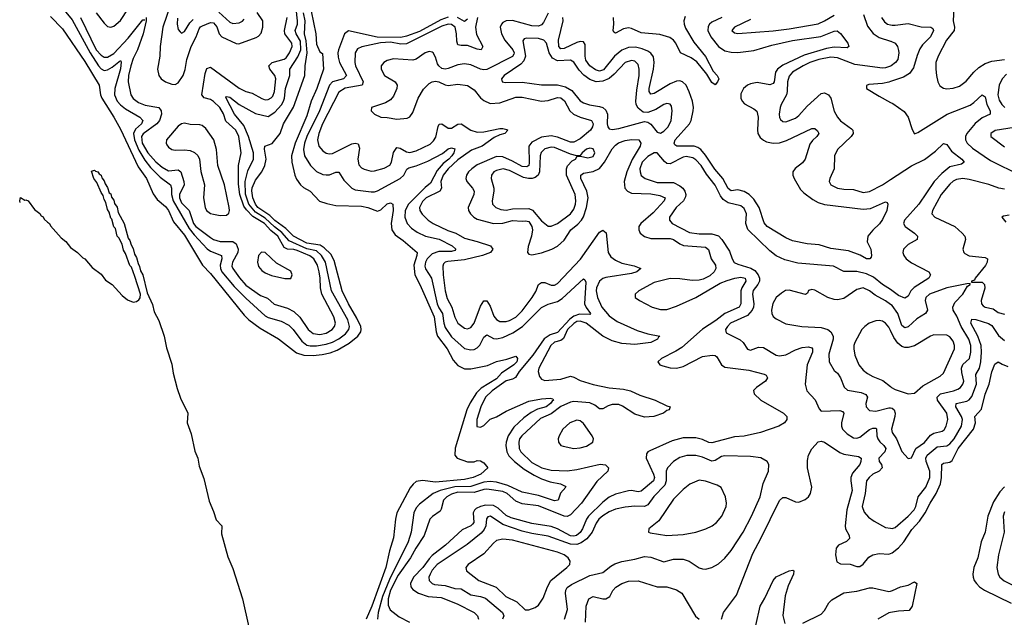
# Model space of a CAD drawing. Header units: inches. Extents: x 1552611 to 1694776, y 811966 to 917215.
# Tile 189 of 256: x 1574584 to 1580708, y 884141 to 887857. Entities that reach past the tile are written whole.
import ezdxf

# ---------------------------------------------------------------- set-up
doc = ezdxf.new("R2010")
doc.units = ezdxf.units.IN
doc.header["$MEASUREMENT"] = 0
doc.layers.add('B5878', color=7, linetype='Continuous')
doc.layers.add('B5888', color=7, linetype='Continuous')

msp = doc.modelspace()

# ---------------------------------------------------------------- linework, layer by layer
at = {"layer": 'B5878', "color": 5}
for points, elevation in [([(1574849.3, 887929.3), (1574910, 887856.2), (1575021.3, 887650), (1575074.3, 887570), (1575090, 887552.4), (1575110, 887541.8), (1575130, 887544.2), (1575158.7, 887561.3), (1575210, 887603.2), (1575215.9, 887595.9), (1575210.5, 887550.5), (1575176.3, 887430), (1575174.3, 887390), (1575189.3, 887350), (1575210, 887327.9), (1575242.7, 887302.7), (1575331.4, 887250), (1575350.1, 887230.1), (1575341, 887210), (1575304.5, 887175.5), (1575292.4, 887150), (1575297.2, 887110), (1575325.4, 887045.4), (1575363.1, 886983.1), (1575397.9, 886937.9), (1575458.2, 886878.2), (1575521.2, 886830), (1575527.2, 886810), (1575528, 886770), (1575538.4, 886730), (1575638.9, 886558.9), (1575670, 886518.2), (1575750, 886431.4), (1575770, 886418.1), (1575838.8, 886390), (1575841.5, 886370), (1575831.7, 886330), (1575833.4, 886310), (1575841.5, 886290), (1575918.6, 886198.6), (1575990, 886125.4), (1576110, 886015.5), (1576130, 886005.1), (1576210, 885982.4), (1576258.2, 885958.2), (1576285.8, 885930), (1576338.2, 885858.2), (1576370, 885834), (1576390, 885828.1), (1576430, 885828.3), (1576490, 885839.2), (1576530, 885852.6), (1576570, 885873.3), (1576610, 885904.1), (1576630.7, 885930), (1576635.4, 885950), (1576624.1, 885990), (1576523.3, 886170), (1576486.2, 886350), (1576462.1, 886390), (1576430, 886418.8), (1576370, 886432.6), (1576260.8, 886480.8), (1576214.6, 886534.6), (1576168.3, 886568.3), (1576110, 886623.4), (1576050, 886659.9), (1576008.8, 886708.8), (1575987.5, 886772.5), (1575986.8, 886850), (1576003.8, 886916.2), (1576038.7, 886990), (1576038.7, 887030), (1576007.9, 887130), (1575978, 887198), (1575920.6, 887270), (1575866.5, 887373.5), (1575870, 887379.3), (1575890, 887375.7), (1575950, 887330.1), (1576050, 887274.6), (1576130, 887255.3), (1576170, 887282.3), (1576211.7, 887328.3), (1576225.1, 887350), (1576231.5, 887370), (1576237.5, 887430), (1576263.5, 887510), (1576263.7, 887550), (1576314.1, 887625.9), (1576332.4, 887670), (1576330, 887722.5), (1576302.7, 887770), (1576297.9, 887790), (1576310.9, 887829.1), (1576312.6, 887850), (1576294.6, 888005.4)], 760), ([(1575060.3, 887900.3), (1575110, 887835), (1575130, 887815.5), (1575150, 887810.1), (1575170, 887817), (1575210, 887851.5), (1575310, 888005.7)], 820), ([(1575522.9, 887950), (1575473.9, 887810), (1575456.8, 887690), (1575455.5, 887630), (1575441.8, 887550), (1575449.5, 887510), (1575463.2, 887490), (1575490, 887470.1), (1575530, 887455.3), (1575550, 887453.4), (1575570, 887464.2), (1575600.1, 887510), (1575613.1, 887546.9), (1575624.3, 887610), (1575650.5, 887690), (1575681, 887750), (1575700, 887800), (1575708, 887812), (1575720.3, 887819.7), (1575770, 887840.3), (1575790, 887836.9), (1575810, 887811.8), (1575824.2, 887770), (1575841, 887750), (1575930, 887708.7), (1575946.5, 887706.5), (1576054.3, 887745.7), (1576070, 887754.8), (1576086.5, 887773.5), (1576097.1, 887810), (1576096.3, 887850), (1576060.8, 887900.8)], 820), ([(1574776.2, 887876.2), (1574850, 887799.6), (1574990, 887596.3), (1575077.7, 887450), (1575086.8, 887390), (1575094.4, 887370), (1575169.3, 887250), (1575210, 887175.3), (1575321, 886941), (1575372.3, 886870), (1575414.9, 886774.9), (1575439.8, 886739.8), (1575490, 886696.3), (1575510, 886671), (1575539.8, 886599.8), (1575610, 886516.2), (1575722, 886330), (1575770, 886278.9), (1575980, 886020), (1576009.7, 885989.7), (1576079.5, 885939.5), (1576192.9, 885872.9), (1576305.5, 885785.5), (1576350.6, 885770.6), (1576410, 885769), (1576465.2, 885774.8), (1576515, 885785), (1576558.7, 885801.3), (1576634.1, 885845.9), (1576686.8, 885890), (1576704.9, 885915.1), (1576708.3, 885930), (1576705.4, 885950), (1576681.2, 886001.2), (1576628.8, 886090), (1576590.4, 886170), (1576539.4, 886359.4), (1576519.5, 886399.5), (1576478.8, 886438.8), (1576453.9, 886453.9), (1576370, 886467.7), (1576287.3, 886510), (1576238.6, 886558.6), (1576170, 886608.8), (1576139.8, 886639.8), (1576065, 886690), (1576049.7, 886710), (1576033.2, 886750), (1576027.6, 886792.4), (1576030, 886811.5), (1576050, 886859.8), (1576089.3, 886910.7), (1576108, 886950), (1576116.6, 886990), (1576107.2, 887052.8), (1576109.2, 887070.8), (1576153.6, 887086.4), (1576203.5, 887150), (1576225, 887210), (1576286.7, 887313.3), (1576357.8, 887510), (1576358.8, 887570), (1576372.2, 887650), (1576366.5, 887726.5), (1576356, 887770), (1576359.7, 887850), (1576350, 887899.5)], 740), ([(1575823, 887903), (1575890, 887841.7), (1575910, 887833.9), (1575950, 887836.5), (1575970, 887848), (1575979.2, 887860.8)], 840), ([(1576396.8, 887910), (1576426.8, 887770), (1576430, 887704.7), (1576450, 887657.3), (1576467.1, 887647.1), (1576472.8, 887550), (1576431.6, 887430), (1576396.7, 887350), (1576370, 887259.8), (1576298.3, 887090), (1576274.7, 887010), (1576276.1, 886970), (1576296.3, 886890), (1576306.3, 886866.3), (1576330.1, 886830.1), (1576350, 886813.2), (1576390.4, 886790), (1576449.3, 886729.3), (1576494.1, 886714.1), (1576550, 886700.7), (1576710, 886696.6), (1576750, 886688.1), (1576810, 886666.7), (1576830, 886674.2), (1576870, 886711), (1576890, 886719), (1576904.4, 886710), (1576907.8, 886670), (1576895.2, 886590), (1576897.9, 886550), (1576919.2, 886519.2), (1576970, 886484.8), (1577056.5, 886410), (1577054.8, 886390), (1577036.5, 886330), (1577040.8, 886270), (1577073, 886210), (1577161.1, 886010), (1577174.9, 885914.9), (1577183.6, 885890), (1577243.3, 885810), (1577279.9, 885739.9), (1577310, 885705.7), (1577350, 885686.1), (1577390, 885685), (1577493.9, 885706.1), (1577550, 885732.4), (1577614.3, 885745.7), (1577670, 885764.9), (1577680.4, 885750), (1577676.5, 885730), (1577657.6, 885710), (1577580.9, 885659.1), (1577550, 885623.5), (1577454.4, 885565.6), (1577424.3, 885535.7), (1577386, 885474), (1577365.7, 885430), (1577292.9, 885192.9), (1577290.3, 885150), (1577305.3, 885130), (1577370, 885108.4), (1577410, 885107.6), (1577430, 885115.5), (1577450, 885114), (1577470, 885100.5), (1577496.4, 885070), (1577451.8, 885030), (1577404.4, 885010), (1577350, 884998.6), (1577170, 884982.1), (1577090, 884992.3), (1577050, 884985), (1577030.6, 884969.4), (1577013.6, 884946.4), (1576930.7, 884790), (1576920.5, 884750), (1576910, 884635.1), (1576885, 884555), (1576861.3, 884450), (1576774.5, 884210), (1576739.6, 884130)], 740), ([(1577870, 887898), (1577841.4, 887838.6), (1577830, 887825.9), (1577810, 887816.2), (1577770, 887818.6), (1577650, 887852.6), (1577610.5, 887849.5), (1577590, 887838.6), (1577580.5, 887830), (1577571.9, 887810), (1577580.3, 887770), (1577601.5, 887730), (1577652, 887670), (1577660.1, 887650), (1577657.6, 887642.4), (1577650, 887628.4), (1577490, 887547.1), (1577470, 887544.5), (1577450, 887548.8), (1577390, 887575.8), (1577350, 887583.1), (1577310, 887577.1), (1577250, 887553), (1577230, 887549.9), (1577210, 887553.3), (1577190.4, 887570), (1577182.9, 887582.9), (1577170, 887624.4), (1577156.3, 887650), (1577150, 887655.7), (1577130, 887658.3), (1577106.8, 887650), (1577050, 887611.8), (1577030, 887606.3), (1576910, 887614.2), (1576870, 887603.7), (1576848, 887590), (1576831.7, 887570), (1576832.3, 887550), (1576853.7, 887510), (1576920.4, 887470), (1576932.1, 887450), (1576930.7, 887429.3), (1576910, 887381.2), (1576890, 887357.6), (1576859.5, 887340.5), (1576772.4, 887310), (1576770.3, 887290), (1576790.3, 887270), (1576830, 887250.2), (1576870, 887249.3), (1576930, 887238.1), (1576994.5, 887245.5), (1577010, 887253.4), (1577030, 887278.9), (1577062.8, 887370), (1577095.9, 887424.1), (1577130, 887459.9), (1577150, 887471.2), (1577170, 887475.2), (1577191.4, 887471.4), (1577230, 887451.8), (1577250, 887447.9), (1577310, 887456.4), (1577370, 887447.2), (1577410, 887421.7), (1577450, 887370.2), (1577470, 887353.5), (1577510, 887336.6), (1577570, 887339.6), (1577670, 887376.2), (1577710, 887375.1), (1577830, 887350.5), (1577870, 887354.6), (1577930, 887372.9), (1577950, 887370.5), (1577971.9, 887351.9), (1578005, 887290), (1578028.8, 887270), (1578070, 887250.5), (1578139.6, 887230), (1578150.1, 887210), (1578146.7, 887190), (1578135.2, 887170), (1578070, 887115.7), (1578030, 887095.1), (1578010, 887095.2), (1577930, 887127.2), (1577890, 887134.2), (1577830, 887125.5), (1577770, 887095.6), (1577750.1, 887069.9), (1577752.6, 886967.4), (1577750.1, 886949.9), (1577738.1, 886941.9), (1577710, 886943.8), (1577650, 886977.8), (1577590, 887003.2), (1577550, 887005.4), (1577430, 886954.7), (1577395.7, 886930), (1577375.1, 886910), (1577362.3, 886890), (1577358.9, 886870), (1577364.8, 886850), (1577401.2, 886810), (1577410.1, 886790), (1577407.9, 886770), (1577373.6, 886690), (1577375.3, 886670), (1577387.9, 886650), (1577407.9, 886630), (1577430, 886617.3), (1577530.4, 886590.4), (1577590, 886591.5), (1577650, 886608.3), (1577710, 886603.5), (1577730, 886606.8), (1577750, 886601.9), (1577770, 886571.8), (1577773.1, 886550), (1577767.1, 886510), (1577746.9, 886446.9), (1577742.8, 886410), (1577750, 886399.5), (1577770, 886395.2), (1577830, 886408.2), (1577892.8, 886430), (1577930, 886448.1), (1577970, 886485.9), (1578011.9, 886550), (1578055.3, 886584.7), (1578078, 886610), (1578090, 886631.8), (1578109.9, 886690), (1578119, 886750), (1578112, 886790), (1578074.5, 886870), (1578075.2, 886890), (1578090, 886902.4), (1578150, 886912), (1578190, 886931), (1578221.5, 886970), (1578270, 887053.5), (1578290, 887077.5), (1578309.1, 887090.9), (1578350, 887104.9), (1578390, 887112.4), (1578435.3, 887110), (1578447, 887090), (1578443.6, 887070), (1578393.1, 886986.9), (1578361.2, 886910), (1578344.6, 886850), (1578348.7, 886808.7), (1578364.6, 886790), (1578390, 886777.5), (1578510, 886774.4), (1578564.7, 886764.7), (1578598.6, 886750), (1578593, 886730), (1578523.5, 886656.5), (1578446.6, 886590), (1578435, 886570), (1578435.4, 886550), (1578444.2, 886530), (1578469.6, 886509.6), (1578510, 886496.1), (1578630, 886495.5), (1578650.1, 886490.1), (1578690, 886462.6), (1578712.6, 886452.6), (1578850, 886441.6), (1578868.4, 886428.4), (1578884.3, 886370), (1578911.1, 886331.1), (1578913.5, 886310), (1578903.7, 886290), (1578876, 886264), (1578836, 886244), (1578810, 886236.7), (1578765.7, 886234.3), (1578690, 886245.8), (1578630, 886246.6), (1578530, 886223.5), (1578434.4, 886170), (1578411.4, 886150), (1578412.9, 886130), (1578438.9, 886110), (1578518.9, 886070), (1578570, 886055.5), (1578610, 886055.6), (1578670, 886076.4), (1578789.9, 886130), (1578941.5, 886218.5), (1578984.6, 886235.4), (1579031.3, 886250), (1579070, 886255.9), (1579096.6, 886250), (1579100.1, 886230), (1579075.6, 886190), (1579069, 886170), (1579068.6, 886090), (1579058, 886070), (1578970, 886030.6), (1578913.1, 885986.9), (1578830, 885932.9), (1578701.7, 885818.3), (1578665.3, 885794.7), (1578574.9, 885750), (1578554, 885730), (1578566.4, 885710), (1578583.7, 885703.7), (1578630, 885691.5), (1578670, 885690.7), (1578710, 885700.7), (1578830, 885763.3), (1578891.7, 885771.7), (1578909.2, 885769.2), (1578920, 885760), (1578949.2, 885710), (1578970, 885697.1), (1579118.3, 885678.3), (1579213.7, 885653.7), (1579226.4, 885646.4), (1579235.8, 885630), (1579222.8, 885610), (1579166.5, 885570), (1579148.3, 885551.7), (1579151.3, 885530), (1579194.3, 885490), (1579334.4, 885410), (1579354.6, 885390), (1579356, 885370), (1579340.3, 885350), (1579306.7, 885330), (1579191, 885289), (1579090, 885267.8), (1579030, 885264), (1578890, 885225.3), (1578870, 885227.3), (1578830, 885245.7), (1578790, 885257.2), (1578710, 885256.7), (1578642.2, 885237.8), (1578503.1, 885176.9), (1578491.1, 885168.9), (1578483.4, 885156.6), (1578481.4, 885130), (1578526.2, 885030), (1578531.7, 885010), (1578526.9, 884990), (1578450, 884925.4), (1578430, 884921.6), (1578390, 884928.9), (1578370, 884927.6), (1578290, 884907.4), (1578250, 884887.4), (1578210, 884856), (1578122.5, 884770), (1578108.9, 884750), (1578084.8, 884690), (1578070, 884668), (1578047.3, 884650), (1578030, 884645.3), (1578010, 884648), (1577930, 884689.9), (1577890, 884704.4), (1577770, 884723.3), (1577640, 884760), (1577610, 884774.5), (1577560.1, 884820.1), (1577530, 884836.8), (1577481.3, 884838.7), (1577450.2, 884830), (1577423.5, 884816.5), (1577412.7, 884807.3), (1577405.3, 884790), (1577408.7, 884731.3), (1577400.5, 884719.5), (1577390.2, 884710), (1577335.9, 884684.1), (1577231.7, 884590), (1577150, 884524.9), (1577130, 884504.4), (1577090.6, 884449.4), (1577032.8, 884390), (1577015.7, 884350), (1577017.6, 884330), (1577030, 884313.5), (1577064.1, 884290), (1577124.4, 884270), (1577204.8, 884264.8), (1577304.9, 884224.9), (1577410, 884170.2), (1577431.1, 884150), (1577437.5, 884130)], 820), ([(1578723.4, 887876.6), (1578715.2, 887850), (1578715.9, 887830), (1578725, 887805), (1578776.3, 887716.3), (1578850, 887627.2), (1578897.1, 887537.1), (1578921.8, 887510), (1578933.4, 887490), (1578924.9, 887470), (1578910, 887452.8), (1578890, 887466.4), (1578858.9, 887518.9), (1578795.6, 887595.6), (1578759.5, 887619.5), (1578693.6, 887650), (1578665.4, 887710), (1578649.9, 887730), (1578627, 887747), (1578565.8, 887765.8), (1578450, 887775.3), (1578390, 887801.4), (1578370, 887805.6), (1578340.6, 887799.4), (1578290, 887772.8), (1578278.7, 887778.7), (1578274.5, 887790), (1578279.9, 887830), (1578277.9, 887870)], 780), ([(1579130, 887858.9), (1579030.4, 887810), (1579012.7, 887790), (1579030, 887775.8), (1579050.3, 887770.3), (1579270, 887786.9), (1579370, 887799.4), (1579550, 887831.9), (1579590, 887849.6), (1579650, 887885.5)], 840), ([(1579832.6, 887890), (1579856.8, 887816.8), (1579891.6, 887771.6), (1579930, 887746.1), (1580000, 887724.1)], 840), ([(1574963, 887870), (1575060.1, 887670), (1575090, 887635.8), (1575110, 887624.4), (1575130, 887624.2), (1575170, 887647.6), (1575258.4, 887741.6), (1575350, 887855.9), (1575363, 887857)], 780), ([(1575370.1, 887870.1), (1575371.6, 887850), (1575352.2, 887770), (1575317.4, 887670), (1575290, 887616.3), (1575274.5, 887570), (1575261.6, 887510), (1575259.6, 887470), (1575275.5, 887390), (1575290, 887366.3), (1575322.9, 887342.9), (1575364.6, 887324.6), (1575450, 887311.7), (1575463.8, 887290), (1575466.5, 887270), (1575454.1, 887230), (1575436.4, 887210), (1575351.8, 887148.2), (1575342.1, 887130), (1575346.2, 887090), (1575380.5, 887030), (1575430, 886973), (1575470, 886939.2), (1575510, 886917.9), (1575570, 886923.8), (1575585.4, 886910), (1575605.1, 886850), (1575606.2, 886830), (1575578.3, 886770), (1575577, 886750), (1575590, 886718.8), (1575638.8, 886670), (1575665.4, 886590), (1575680.2, 886570), (1575770, 886501.6), (1575790, 886490.9), (1575830, 886477.6), (1575910, 886476.9), (1575930, 886463.5), (1575942.8, 886430), (1575940.9, 886410), (1575908.6, 886350), (1575904.5, 886324.5), (1575908.7, 886310), (1575950.7, 886250.7), (1575990, 886206.2), (1576081.9, 886141.9), (1576124.3, 886124.3), (1576167.5, 886087.5), (1576250, 886063.4), (1576290, 886041.5), (1576326.8, 886006.8), (1576377.3, 885930), (1576410, 885905), (1576450, 885899.7), (1576490, 885908.4), (1576527.4, 885930), (1576543, 885950), (1576548.2, 885970), (1576538.7, 886010), (1576464.1, 886150), (1576455.7, 886190), (1576453.9, 886250), (1576447.6, 886290), (1576435.4, 886330), (1576412.7, 886370), (1576388, 886388), (1576310, 886421.2), (1576290, 886427.6), (1576250, 886430.7), (1576230, 886439.4), (1576189.7, 886510), (1576146.7, 886546.7), (1576105.9, 886590), (1576033.7, 886633.7), (1575994.5, 886674.5), (1575978.3, 886698.3), (1575953.3, 886770), (1575945.7, 886834.3), (1575944.8, 886950), (1575962.5, 887030), (1575946.4, 887130), (1575927.8, 887170), (1575866.5, 887226.5), (1575852.1, 887272.1), (1575828.8, 887310), (1575790, 887348), (1575770, 887361.2), (1575731.3, 887371.3), (1575715.9, 887390), (1575737.7, 887522.3), (1575747.4, 887552.6), (1575770, 887562.7), (1575950, 887430.6), (1575990, 887410.1), (1576030, 887399.5), (1576090, 887366.8), (1576110, 887358.8), (1576130, 887360.4), (1576149, 887371), (1576157.7, 887382.3), (1576168.7, 887411.3), (1576176.7, 887490), (1576171.3, 887510), (1576139.9, 887550), (1576133.9, 887570), (1576154.4, 887590), (1576229.3, 887610.7), (1576240.9, 887619.1), (1576262.8, 887650), (1576278.1, 887690), (1576276.4, 887710), (1576233.1, 887770), (1576230.6, 887790), (1576246.9, 887870)], 780), ([(1575565.5, 887865.5), (1575562.6, 887830), (1575570, 887796.3), (1575581.4, 887781.4), (1575590, 887774), (1575610, 887784), (1575642.4, 887837.6), (1575662.2, 887857.8)], 840), ([(1577250, 887872.9), (1577203.6, 887856.4), (1577070, 887782.6), (1576990, 887753.8), (1576953.7, 887746.3), (1576807.9, 887747.9), (1576630, 887788.6), (1576605.1, 887770), (1576567.1, 887670), (1576563.3, 887650), (1576564.4, 887624.4), (1576573, 887590), (1576617.7, 887510), (1576598, 887490), (1576530.3, 887469.7), (1576510.9, 887449.1), (1576448.8, 887290), (1576370, 887130.5), (1576354.9, 887090), (1576349.7, 887050), (1576355.7, 887010), (1576393.2, 886950), (1576430, 886913.9), (1576470, 886895.1), (1576490, 886891.2), (1576510, 886892.8), (1576550, 886908.4), (1576570, 886908.7), (1576599.4, 886859.4), (1576650.1, 886810.1), (1576670, 886799.8), (1576770, 886785.7), (1576790, 886785.9), (1576810, 886792.3), (1576950.3, 886869.7), (1576973.1, 886890), (1576992.1, 886927.9), (1577003.6, 886936.4), (1577050, 886947.8), (1577123.2, 886976.8), (1577214.4, 887025.6), (1577250, 887053.2), (1577270, 887060.2), (1577290, 887053.4), (1577284.1, 887030), (1577271.3, 887010), (1577253.6, 886990), (1577217.9, 886962.1), (1577181.2, 886918.8), (1577138.6, 886841.4), (1577105.9, 886814.1), (1577001.8, 886710), (1576981.6, 886670), (1576980.1, 886630), (1576993.9, 886590), (1577021.1, 886561.1), (1577056.3, 886536.3), (1577107.2, 886510), (1577192.8, 886492.8), (1577273.8, 886450), (1577296.9, 886430), (1577290, 886422.7), (1577270, 886415.4), (1577190, 886416.1), (1577150, 886402), (1577118.5, 886370), (1577108.5, 886350), (1577104.5, 886324.5), (1577107.7, 886307.7), (1577145.1, 886250), (1577180.8, 886090), (1577190, 886064.4), (1577213.5, 886030), (1577221.2, 885970), (1577230, 885942), (1577270, 885885.8), (1577350, 885812.2), (1577390, 885803.1), (1577410, 885806.2), (1577430, 885816.6), (1577446, 885834), (1577470, 885882), (1577490, 885896.9), (1577530, 885875.1), (1577550, 885871.7), (1577590, 885880.1), (1577650.6, 885909.4), (1577710.6, 885949.4), (1577830, 886066.3), (1577870, 886087.3), (1577930, 886103.8), (1577957.7, 886122.3), (1578090, 886246.4), (1578099.9, 886239.9), (1578105.5, 886225.5), (1578098, 886090), (1578106.5, 886066.5), (1578134.2, 886030), (1578130, 886023), (1578065.8, 886025.8), (1578030, 886013.6), (1578005.7, 885994.3), (1577930, 885912.2), (1577883.1, 885896.9), (1577846.9, 885873.1), (1577776, 885770), (1577689.8, 885670), (1577668.8, 885631.2), (1577650, 885621.5), (1577610, 885611.7), (1577523.4, 885550), (1577481.2, 885510), (1577451.5, 885450), (1577427.3, 885370), (1577427.5, 885327.5), (1577450, 885323.5), (1577470, 885334.2), (1577510, 885373.4), (1577550, 885387.1), (1577610, 885423.3), (1577750, 885485.1), (1577830, 885499.1), (1577882.8, 885502.8), (1577899.3, 885499.3), (1577904.6, 885490), (1577895.4, 885484.6), (1577886.5, 885470), (1577858.2, 885450), (1577804.4, 885435.6), (1577765.6, 885414.4), (1577719.6, 885380.4), (1577656.6, 885323.4), (1577622.9, 885270), (1577610.1, 885230), (1577608.6, 885208.6), (1577614.1, 885170), (1577625.6, 885145.6), (1577660.9, 885110), (1577722.5, 885062.5), (1577783.6, 885023.6), (1577830, 885002.5), (1577883, 884983), (1577947.3, 884970), (1577976.3, 884956.3), (1577980.4, 884950), (1577947.8, 884912.2), (1577934.2, 884870), (1577910, 884865.5), (1577810, 884898.7), (1577710, 884918.3), (1577620, 884960), (1577550, 884981.2), (1577510, 884986), (1577470, 884980.6), (1577390, 884955.1), (1577290, 884951.4), (1577198.5, 884930), (1577156.1, 884910), (1577070, 884844.5), (1577050, 884820.8), (1577035.7, 884790), (1577018.3, 884670), (1576999.7, 884610), (1576883.2, 884376.8), (1576841.1, 884270), (1576814.1, 884170), (1576809.7, 884129.7)], 760), ([(1577431.4, 887870), (1577419.1, 887810), (1577425.7, 887765.7), (1577465.1, 887690), (1577454.3, 887670), (1577430, 887673.1), (1577370, 887696.1), (1577330, 887695.9), (1577310, 887701.2), (1577302.4, 887722.4), (1577300.7, 887770), (1577291.7, 887810), (1577270, 887827.4), (1577250, 887829.3), (1577210, 887816.6), (1576990, 887706.5), (1576955.2, 887704.8), (1576890, 887716.5), (1576827.3, 887712.7), (1576712.4, 887687.6), (1576685.1, 887674.9), (1576670.1, 887649.9), (1576668.2, 887590), (1576673.1, 887570), (1576719.6, 887470), (1576714, 887450), (1576609.1, 887430.9), (1576570, 887405.4), (1576467.3, 887210), (1576444.4, 887150), (1576436.8, 887110), (1576445.5, 887070), (1576470, 887041), (1576490, 887027.9), (1576510, 887023.5), (1576530, 887025.5), (1576650, 887084.5), (1576670, 887089.4), (1576690, 887084.9), (1576697.9, 887057.9), (1576687.4, 886990), (1576694.1, 886954.1), (1576710, 886936.5), (1576727, 886927), (1576770, 886915.2), (1576790, 886916.6), (1576850, 886934), (1576887.1, 886952.9), (1576896.9, 886970), (1576910, 887030.3), (1576930, 887062.2), (1576950, 887057.2), (1576990, 887034.9), (1577010, 887031.8), (1577050, 887041.8), (1577136.1, 887083.9), (1577157.3, 887102.7), (1577172.9, 887127.1), (1577186.2, 887193.8), (1577192.8, 887207.2), (1577210, 887208.6), (1577250, 887182.4), (1577270, 887181.6), (1577310, 887206.8), (1577330, 887208.5), (1577389.4, 887169.4), (1577430, 887156.9), (1577470, 887159.6), (1577570, 887180.6), (1577590, 887181.2), (1577613.7, 887173.7), (1577619.3, 887170), (1577602, 887150), (1577570, 887141.7), (1577535.9, 887124.1), (1577461.5, 887070), (1577393.8, 887046.2), (1577310, 886985.7), (1577248.7, 886930), (1577217.9, 886890), (1577204.2, 886850), (1577207.4, 886810), (1577196.2, 886790), (1577113.1, 886750), (1577090, 886727.1), (1577071.7, 886690), (1577073.8, 886670), (1577087.1, 886647.1), (1577125, 886610), (1577154.7, 886590), (1577246.9, 886546.9), (1577296.8, 886530), (1577350, 886498.3), (1577430, 886478), (1577512.8, 886450), (1577527.6, 886430), (1577512.9, 886410), (1577462, 886390), (1577350, 886362.8), (1577246.5, 886353.5), (1577230.1, 886349.9), (1577220.6, 886339.4), (1577215.8, 886324.2), (1577217.9, 886270), (1577230.4, 886170.4), (1577243.8, 886123.8), (1577272.7, 886070), (1577290, 886007.2), (1577308.2, 885970), (1577350, 885939), (1577370, 885934.2), (1577390, 885942.3), (1577410, 885970.2), (1577450, 886075.3), (1577470, 886108), (1577490, 886107.9), (1577510, 886074.6), (1577532.9, 886012.9), (1577550, 885992), (1577570, 885981.2), (1577610, 885980.1), (1577630, 885985.9), (1577670, 886008.1), (1577710, 886046.5), (1577771.9, 886130), (1577793.3, 886166.7), (1577810, 886210.9), (1577830, 886223.6), (1577850, 886222.5), (1577890, 886206.8), (1577910, 886206), (1577930, 886215.8), (1578072.9, 886367.1), (1578190, 886535.2), (1578210, 886549.1), (1578231.1, 886531.1), (1578245.2, 886410), (1578261.5, 886381.5), (1578290, 886360.6), (1578330, 886342.1), (1578405.9, 886325.9), (1578446.4, 886310), (1578422, 886290), (1578390, 886279), (1578230, 886254.5), (1578210, 886246.7), (1578190, 886230.3), (1578171.8, 886190), (1578170.4, 886170), (1578177.4, 886130), (1578204.1, 886070), (1578250, 886014.9), (1578300.1, 885980.1), (1578424.8, 885924.8), (1578490, 885904.4), (1578565.5, 885890), (1578556.4, 885883.6), (1578550.2, 885870), (1578510, 885849.9), (1578410, 885836.3), (1578330, 885842.7), (1578270, 885859.1), (1578210, 885888.2), (1578108, 885970), (1578070, 885981.7), (1578050, 885979.2), (1578030, 885968.2), (1577991.8, 885930), (1577966.4, 885873.6), (1577950, 885862.7), (1577910, 885850.7), (1577887.5, 885830), (1577813.4, 885690), (1577809.1, 885670), (1577817.2, 885637.2), (1577830, 885621.7), (1577850, 885613.4), (1577950, 885622.5), (1578010, 885640.7), (1578030, 885634.8), (1578070, 885612.5), (1578150, 885588), (1578250, 885566.7), (1578339.3, 885559.3), (1578383, 885550), (1578441.5, 885521.5), (1578537.3, 885490), (1578610, 885455.3), (1578630.6, 885450), (1578622.8, 885430), (1578610, 885426.2), (1578588.4, 885410), (1578527.7, 885390), (1578470, 885385.3), (1578410, 885403), (1578333.6, 885453.6), (1578310, 885463.5), (1578270, 885464.3), (1578243.3, 885456.7), (1578210, 885436.7), (1578190, 885437.8), (1578160.8, 885460.8), (1578130, 885475.4), (1578030, 885483), (1578010, 885478.3), (1577950, 885450.7), (1577890, 885405.1), (1577822.7, 885377.3), (1577706.4, 885270), (1577692.8, 885250), (1577688.3, 885230), (1577691, 885190), (1577701, 885170), (1577770, 885104), (1577830.9, 885070.9), (1577890, 885055.1), (1577990, 885050.8), (1578050, 885060.1), (1578193.5, 885093.5), (1578228.6, 885088.6), (1578246.7, 885070), (1578242.8, 885050), (1578174.3, 884985.7), (1578077.5, 884850), (1578010, 884778), (1577990, 884768.4), (1577970, 884770.3), (1577810, 884833.6), (1577710, 884846.1), (1577670, 884863.6), (1577615.2, 884910), (1577590, 884923), (1577490, 884937.5), (1577470, 884935.7), (1577410, 884917.5), (1577310, 884918.1), (1577270, 884906.5), (1577240.4, 884890), (1577220.3, 884870), (1577206.3, 884813.7), (1577198.5, 884801.5), (1577151.7, 884768.3), (1577134.8, 884750), (1577100.7, 884650), (1577047.8, 884570), (1577014.4, 884510), (1576938.2, 884401.8), (1576891.1, 884310), (1576876, 884256), (1576875.4, 884215.4), (1576888.1, 884188.1), (1576944.1, 884144.1), (1577008.1, 884110)], 780), ([(1577370, 887860.8), (1577350, 887845.8), (1577306.6, 887870)], 760), ([(1578950.2, 887870), (1578890, 887841.8), (1578874.1, 887830), (1578865.4, 887814.6), (1578863.9, 887790), (1578882.2, 887750), (1578930, 887690.6), (1578970, 887663.6), (1579010, 887654.3), (1579050, 887653.3), (1579150, 887665.4), (1579261.8, 887698.2), (1579390, 887727.8), (1579566.9, 887753.1), (1579650, 887785.8), (1579667.8, 887787.8), (1579690, 887772), (1579734.9, 887710), (1579741.6, 887690), (1579730, 887682), (1579650, 887685.1), (1579601.2, 887678.8), (1579464.1, 887635.9), (1579330, 887574.5), (1579298, 887550), (1579285.2, 887530), (1579276, 887470), (1579270, 887459.4), (1579250, 887452.8), (1579170, 887467.1), (1579130, 887458.9), (1579110, 887449.4), (1579086.9, 887430), (1579070, 887396.9), (1579069.6, 887370), (1579078.4, 887350), (1579092.8, 887332.8), (1579150, 887303), (1579168.5, 887288.5), (1579177, 887250), (1579172, 887172), (1579175.9, 887150), (1579190, 887125), (1579210, 887107.5), (1579230, 887097.4), (1579270, 887088.5), (1579310, 887091.6), (1579354.4, 887105.6), (1579510, 887181.3), (1579530, 887179.5), (1579546.5, 887166.5), (1579554.6, 887150), (1579542.3, 887130), (1579514.3, 887105.7), (1579497.6, 887082.4), (1579470.5, 886989.5), (1579452.4, 886967.6), (1579407.9, 886932.1), (1579393.7, 886910), (1579393.7, 886890), (1579400.6, 886870), (1579441.1, 886801.1), (1579460.4, 886780.4), (1579518.2, 886738.2), (1579550, 886720.1), (1579590, 886708.2), (1579830, 886678.8), (1579876.4, 886683.6), (1579970, 886724), (1579979.3, 886719.3), (1579984, 886710), (1579976.9, 886670), (1579950, 886614.3), (1579932.6, 886587.4), (1579890, 886548.9), (1579859.7, 886510), (1579855.6, 886475.6), (1579878.6, 886430), (1579882.9, 886390), (1579879.6, 886380.4), (1579871, 886369), (1579850, 886370.8), (1579811.9, 886391.9), (1579739.9, 886419.9), (1579630, 886434.2), (1579556.4, 886456.4), (1579482.8, 886462.8), (1579390, 886482.8), (1579350, 886500.2), (1579232.8, 886570), (1579214.3, 886594.3), (1579183.8, 886690), (1579150, 886741.1), (1579120.3, 886770), (1579090, 886789.6), (1579050, 886798.1), (1579010, 886793.6), (1578990, 886807.5), (1578957.4, 886870), (1578907.8, 886927.8), (1578850, 887015), (1578821.2, 887050), (1578802.7, 887062.7), (1578778.7, 887070), (1578670.5, 887070.5), (1578659.7, 887079.7), (1578654.7, 887090), (1578660.9, 887110), (1578749.3, 887210), (1578759.6, 887230), (1578773.7, 887290), (1578775.3, 887310), (1578768.5, 887350), (1578748.8, 887408.8), (1578728.4, 887450), (1578706, 887470), (1578690, 887476.1), (1578670, 887475.6), (1578630, 887458.3), (1578530, 887398.6), (1578510, 887394.2), (1578498.3, 887410), (1578498.4, 887430), (1578526.7, 887550), (1578531, 887591), (1578526.2, 887626.2), (1578509.6, 887649.6), (1578490, 887661.3), (1578455.5, 887675.5), (1578414.8, 887685.2), (1578370, 887684.4), (1578330, 887667.2), (1578284, 887630), (1578215, 887545), (1578190, 887537.4), (1578164.9, 887544.9), (1578129.5, 887570), (1578105.3, 887605.3), (1578100.2, 887630), (1578102.1, 887702.1), (1578090, 887720.3), (1578070, 887720.7), (1578050, 887714.7), (1577970, 887677.1), (1577950, 887676.1), (1577938, 887690), (1577936.2, 887730), (1577964.5, 887850), (1577961.9, 887870)], 820), ([(1579944.2, 887870), (1579963.5, 887843.5), (1579981.3, 887830), (1580000, 887825)], 860), ([(1580000, 887568.8), (1579970, 887558.4), (1579950, 887556.4), (1579778.9, 887578.9), (1579670, 887619.4), (1579630, 887624.2), (1579555.5, 887610), (1579497.7, 887590), (1579457.1, 887570), (1579391.7, 887530), (1579370, 887505.7), (1579359.6, 887470), (1579358, 887410), (1579352.9, 887390), (1579320.2, 887330), (1579314, 887310), (1579308.5, 887268.5), (1579309.4, 887249.4), (1579316, 887236), (1579330, 887223.2), (1579350, 887222), (1579410, 887245), (1579430, 887260.2), (1579481.5, 887318.5), (1579570, 887398), (1579590, 887403), (1579615.2, 887390), (1579628.7, 887368.7), (1579650, 887288.8), (1579670, 887251.7), (1579690, 887229), (1579758.5, 887178.5), (1579765.7, 887170), (1579768.9, 887150), (1579756.5, 887130), (1579670.4, 887050), (1579652.4, 887010), (1579648.9, 886930), (1579623.6, 886870), (1579619.5, 886850), (1579628.4, 886830), (1579670, 886808.8), (1579710, 886802.7), (1579770, 886801.9), (1579830, 886782.1), (1579870, 886788.1), (1579949.8, 886830), (1580000, 886862.7)], 840), ([(1580000, 887472), (1579990, 887468.7), (1579950, 887460.3), (1579865.8, 887454.2), (1579851.6, 887448.4), (1579851.3, 887430), (1579930, 887380.4), (1580000, 887342.8)], 860), ([(1580000.1, 886180.1), (1579950, 886210.9), (1579895, 886255), (1579850, 886277.6), (1579790, 886291.7), (1579710.6, 886290.6), (1579645.2, 886325.2), (1579423.5, 886343.5), (1579343.2, 886363.2), (1579290, 886387.8), (1579250, 886418.8), (1579113.1, 886553.1), (1579100.6, 886590), (1579103.7, 886650), (1579090, 886682), (1579070, 886699.1), (1578990, 886718), (1578958.6, 886738.6), (1578942.2, 886762.2), (1578910, 886827.6), (1578856.5, 886896.5), (1578822.5, 886950), (1578790, 886985.6), (1578770, 886997.6), (1578730, 887005.3), (1578710, 887002.3), (1578630, 886959.6), (1578610, 886963.2), (1578595, 886975), (1578550, 887028.8), (1578530, 887029.9), (1578490, 887006.6), (1578456.6, 886970), (1578441.1, 886930), (1578442.2, 886910), (1578450, 886889.1), (1578475.3, 886870), (1578550, 886843.8), (1578650, 886844), (1578690, 886823.8), (1578708.4, 886808.4), (1578721.4, 886790), (1578726.3, 886770), (1578724.5, 886755.5), (1578713.5, 886730), (1578668.1, 886690), (1578626.7, 886630), (1578625.5, 886610), (1578642, 886590), (1578750, 886532.9), (1578810, 886524.8), (1578890, 886526.3), (1578930, 886512.3), (1578952.1, 886490), (1578998.1, 886418.1), (1579015.1, 886370), (1579027.9, 886347.9), (1579050, 886336.8), (1579132.5, 886312.5), (1579156.5, 886296.5), (1579177.2, 886270), (1579185.1, 886250), (1579185.4, 886230), (1579175.9, 886210), (1579147.1, 886172.9), (1579141, 886150), (1579149.3, 886090), (1579147.8, 886070), (1579139.7, 886050), (1579110, 886018.1), (1579005.6, 885970), (1578986.2, 885950), (1578974.6, 885930), (1578978, 885910), (1579065.2, 885865.2), (1579083.2, 885850), (1579110, 885807.7), (1579130, 885802.2), (1579180, 885820), (1579210, 885818.2), (1579290, 885770.8), (1579310, 885766), (1579350, 885773.2), (1579410, 885804.1), (1579450, 885817.9), (1579490, 885822), (1579510, 885817.3), (1579515.6, 885810), (1579515, 885790), (1579481.3, 885710), (1579470.2, 885590), (1579480.3, 885550), (1579532.1, 885492.1), (1579556.2, 885436.2), (1579570, 885422.6), (1579686, 885426), (1579700.8, 885420.8), (1579710.2, 885410), (1579694.8, 885350), (1579694.6, 885330), (1579702.3, 885310), (1579730, 885282.5), (1579770, 885257.3), (1579790, 885254.8), (1579810, 885261.9), (1579870, 885308.4), (1579890, 885317.3), (1579910, 885317.3), (1579913.2, 885313.2), (1579915.3, 885270), (1579921, 885250), (1579932.9, 885232.9), (1579959.5, 885210), (1579970.5, 885189.5), (1579964.7, 885170), (1579927.7, 885130), (1579929.4, 885110), (1579943.5, 885090), (1579947.8, 885070), (1579930.2, 885050), (1579891.3, 885030), (1579866.7, 885010), (1579850.1, 884989.9), (1579843.3, 884910), (1579824, 884830), (1579835.5, 884795.5), (1579864.3, 884764.3), (1579898.5, 884738.5), (1579970, 884699.3), (1580000, 884694.9)], 840), ([(1574586.7, 886720.7), (1574584, 886730), (1574588, 886752), (1574615.3, 886735.3), (1574623.2, 886736.8), (1574637.3, 886730), (1574676.9, 886676.9), (1574710, 886651.5), (1574717.8, 886637.8), (1574730, 886631.4), (1574737.1, 886617.1), (1574756.9, 886596.9), (1574770, 886590.2), (1574776, 886576), (1574841.3, 886501.3), (1574870, 886477.6), (1574900.7, 886440.7), (1574944, 886410), (1574976.5, 886376.5), (1574990, 886370.3), (1575035.6, 886315.6), (1575090, 886273.7), (1575116.9, 886236.9), (1575159.3, 886210), (1575221.4, 886141.4), (1575254.2, 886114.2), (1575290, 886100.7), (1575310, 886104.6), (1575325.8, 886114.2), (1575332.9, 886127.1), (1575335.6, 886150), (1575301, 886261), (1575278.5, 886318.5), (1575270, 886327.8), (1575242.7, 886402.7), (1575230, 886422.9), (1575220.6, 886460.6), (1575200.1, 886500.1), (1575189.9, 886510), (1575179.2, 886559.2), (1575170, 886569.6), (1575157, 886617), (1575150, 886622.4), (1575141, 886661), (1575130, 886677), (1575120.7, 886720.7), (1575110, 886738.4), (1575103.6, 886763.6), (1575090, 886782.4), (1575064.6, 886844.6), (1575045.6, 886870), (1575030, 886914), (1575050, 886921), (1575054.6, 886914.6), (1575070, 886910.4), (1575077.6, 886897.6), (1575090, 886890.4), (1575094.6, 886874.6), (1575110, 886854.4), (1575115.6, 886835.6), (1575130, 886813), (1575140.6, 886780.6), (1575150, 886773.1), (1575154.2, 886754.2), (1575170, 886733.7), (1575174.4, 886714.4), (1575190, 886690.4), (1575197.3, 886657.3), (1575233.2, 886590), (1575259.3, 886499.3), (1575270, 886484), (1575277.2, 886457.2), (1575290, 886433.4), (1575298.5, 886398.5), (1575310, 886379.1), (1575320.4, 886340.4), (1575330, 886322.8), (1575336.1, 886296.1), (1575350.1, 886270), (1575377.7, 886157.7), (1575410, 886085.5), (1575421.3, 886041.3), (1575450, 885986.4), (1575482.8, 885890), (1575497, 885817), (1575530, 885714.8), (1575538.6, 885658.6), (1575563, 885563), (1575583.9, 885503.9), (1575630, 885410.5), (1575625.2, 885350), (1575650, 885280.7), (1575674.1, 885174.1), (1575691.9, 885130), (1575700.3, 885080.3), (1575730, 885004.9), (1575762.9, 884862.9), (1575790, 884799.1), (1575806.1, 884746.1), (1575841.7, 884710), (1575840.1, 884660.1), (1575877.7, 884517.7), (1575910, 884444.9), (1575970, 884254.9), (1576010, 884079.1)], 720), ([(1580000, 886086.8), (1579970, 886108.4), (1579904.3, 886144.3), (1579870, 886171.3), (1579830, 886189), (1579790, 886178.7), (1579710, 886124.1), (1579670, 886115.1), (1579650, 886116.4), (1579610, 886129.8), (1579530, 886174), (1579510, 886179.1), (1579490, 886173.6), (1579483, 886157), (1579471.6, 886148.4), (1579370, 886175), (1579347.8, 886172.2), (1579322.9, 886157.1), (1579290, 886129.6), (1579268.3, 886091.7), (1579259.6, 886050), (1579261.5, 886030), (1579271.2, 886011.2), (1579290, 885996), (1579350, 885965.2), (1579449.3, 885949.3), (1579570, 885943.2), (1579610, 885930.9), (1579630, 885915.6), (1579643.1, 885890), (1579644, 885870), (1579617.7, 885777.7), (1579619.7, 885730), (1579650, 885674.9), (1579670, 885658.3), (1579690, 885630.3), (1579711.3, 885571.3), (1579732.6, 885552.6), (1579817.8, 885537.8), (1579846.9, 885526.9), (1579856.8, 885510), (1579847.8, 885470), (1579849.2, 885450), (1579870, 885427.2), (1579910, 885422.1), (1579990, 885443.4), (1580000, 885442.3)], 860), ([(1580000, 885924.2), (1579990, 885944.2), (1579970, 885969.8), (1579950, 885982.2), (1579930, 885986), (1579910, 885984.8), (1579868.5, 885970), (1579841.1, 885950), (1579822.8, 885930), (1579779.2, 885850), (1579772.8, 885830), (1579771.8, 885810), (1579779.3, 885770), (1579803.2, 885710), (1579830, 885677.7), (1579857, 885657), (1579890, 885638), (1579952.6, 885612.6), (1580000, 885575.1)], 880), ([(1578948.8, 884130), (1578961.8, 884170), (1579042, 884278), (1579143.5, 884536.5), (1579193.9, 884630), (1579310, 884867.6), (1579330, 884886), (1579350, 884886.4), (1579410, 884858.5), (1579430, 884856.9), (1579470, 884872.9), (1579490.7, 884890), (1579502.8, 884910), (1579510.9, 884950), (1579483.2, 885070), (1579483.5, 885116.5), (1579490.9, 885149.1), (1579510, 885187.6), (1579550, 885231.5), (1579570, 885236.1), (1579590, 885230.2), (1579686.1, 885166.1), (1579710, 885155.1), (1579801.3, 885141.3), (1579816.9, 885130), (1579816.6, 885110), (1579808.6, 885090), (1579763.8, 885036.2), (1579754.1, 885010), (1579753, 884990), (1579762.1, 884930), (1579729.3, 884809.3), (1579719.3, 884710), (1579720.4, 884690), (1579744.1, 884650), (1579744.6, 884630), (1579727.2, 884612.8), (1579677.5, 884590), (1579662.8, 884570), (1579658.6, 884530), (1579666.2, 884486.2), (1579690, 884472.6), (1579749.8, 884470.2), (1579790, 884456.5), (1579810, 884457.2), (1579830, 884471.3), (1579865.8, 884514.2), (1579890, 884529.6), (1579930, 884536.8), (1579990, 884533.9), (1580000, 884537.6)], 820), ([(1577972.3, 884130), (1577991.8, 884190), (1577977.8, 884290), (1577980.2, 884310), (1577990, 884326), (1578015.3, 884344.7), (1578130, 884400.4), (1578210, 884418.5), (1578260.8, 884459.2), (1578286.2, 884473.8), (1578330, 884487.9), (1578410, 884502), (1578470, 884518.5), (1578510, 884514.1), (1578590, 884486), (1578650, 884502.8), (1578710, 884503), (1578748.7, 884490), (1578810, 884447.7), (1578830, 884442.3), (1578850, 884440.9), (1578888.7, 884451.3), (1578930, 884473.7), (1578970, 884508.7), (1579010, 884556), (1579084.2, 884670), (1579135.4, 884770), (1579190.6, 884890), (1579207.8, 884972.2), (1579241.6, 885050), (1579244.5, 885090), (1579232.7, 885110), (1579193, 885133), (1579130, 885141.5), (1578970, 885144.9), (1578950, 885140.2), (1578910, 885115.4), (1578890, 885111.1), (1578830, 885136.4), (1578790, 885147.7), (1578733.8, 885146.2), (1578690, 885133.6), (1578650, 885109), (1578614, 885070), (1578605.7, 885050), (1578605.5, 884990), (1578597.1, 884962.9), (1578528.1, 884891.9), (1578490, 884839.3), (1578470, 884829.9), (1578410, 884832.3), (1578350, 884824.6), (1578290, 884813), (1578250, 884797.2), (1578210, 884771.3), (1578187.1, 884750), (1578170, 884727.1), (1578143.7, 884670), (1578111.6, 884628.4), (1578077.2, 884602.8), (1578050, 884593.2), (1578010, 884595.9), (1577870, 884645.6), (1577770, 884661.1), (1577710, 884677.3), (1577590, 884716.8), (1577512.6, 884770), (1577495, 884765), (1577487.7, 884752.3), (1577484.1, 884710), (1577473.2, 884686.8), (1577455.1, 884664.9), (1577366.5, 884593.5), (1577179.6, 884470), (1577150, 884434.3), (1577136.9, 884410), (1577129.1, 884390), (1577130.1, 884370.1), (1577149.2, 884350), (1577164.2, 884344.2), (1577230, 884338.7), (1577290, 884320.3), (1577330, 884317.5), (1577390, 884280.5), (1577450.1, 884270.1), (1577480.2, 884260.2), (1577586.8, 884170), (1577594.7, 884150), (1577587.2, 884130)], 840), ([(1579161.7, 884090), (1579190.5, 884210), (1579219.6, 884260.4), (1579269.6, 884370.4), (1579290, 884393.2), (1579370, 884430.2), (1579393.6, 884433.6), (1579398, 884430), (1579397.5, 884410), (1579363.1, 884336.9), (1579345.3, 884274.7), (1579331.5, 884151.5), (1579342.8, 884102.8)], 780), ([(1578103.9, 884110), (1578107.9, 884210), (1578124.6, 884255.4), (1578150, 884270.2), (1578210, 884255), (1578230, 884255.5), (1578255, 884270), (1578272.9, 884307.1), (1578291.8, 884328.2), (1578330, 884351.8), (1578370, 884365.5), (1578430, 884367.6), (1578550, 884329.3), (1578610, 884329.3), (1578670, 884312.2), (1578701.5, 884290), (1578787.6, 884147.6), (1578810, 884128.4)], 820), ([(1579455, 884105), (1579570, 884159.3), (1579590, 884183), (1579616.8, 884230), (1579635.1, 884250), (1579710, 884293.2), (1579790, 884302.3), (1579870, 884324.9), (1579890, 884324), (1579990, 884300.7), (1580000, 884303.1)], 780), ([(1580000, 884169.8), (1579990, 884167.9), (1579921.3, 884130)], 780)]:
    msp.add_lwpolyline(points, dxfattribs=dict(at, elevation=elevation))
for points, elevation in [([(1577737.3, 887742.7), (1577722.5, 887737.5), (1577714.2, 887725.8), (1577729.4, 887630), (1577719.7, 887600.3), (1577700, 887580), (1577596.9, 887510), (1577581.3, 887490), (1577584, 887470), (1577605.6, 887465.6), (1577710, 887468.1), (1577830, 887451.9), (1577930, 887451.1), (1577979.5, 887439.5), (1578017.2, 887417.2), (1578070, 887353.2), (1578090, 887339.5), (1578127.4, 887327.4), (1578190, 887317.8), (1578210.6, 887310.6), (1578230, 887294.1), (1578240.7, 887270), (1578238.8, 887210), (1578242.3, 887190), (1578250, 887177.3), (1578270, 887174.4), (1578310, 887181.1), (1578470, 887223.2), (1578490, 887219.2), (1578510, 887206.4), (1578550, 887156.9), (1578570, 887152.2), (1578590, 887163.2), (1578616.5, 887190), (1578636.8, 887230), (1578642.8, 887290), (1578638.5, 887318.5), (1578630, 887332.6), (1578610, 887336.8), (1578590, 887329.8), (1578541, 887299), (1578490, 887279.1), (1578462, 887282), (1578430, 887305.8), (1578419.1, 887330), (1578416.7, 887350), (1578422.1, 887417.9), (1578437.3, 887510), (1578437.6, 887550), (1578430, 887577.4), (1578410, 887598.5), (1578390, 887603.7), (1578350, 887591.8), (1578282.3, 887517.7), (1578249.5, 887490.5), (1578210, 887473.8), (1578170, 887470.7), (1578130, 887485.7), (1578092.6, 887512.6), (1578063.6, 887543.6), (1578030, 887592.9), (1578010, 887605.5), (1577930, 887601.7), (1577897.7, 887617.7), (1577876.5, 887650), (1577859.9, 887710), (1577844.2, 887730), (1577810, 887740.1)], 840), ([(1575610, 887212.8), (1575590, 887209.9), (1575570, 887195.4), (1575496.6, 887110), (1575494.5, 887090), (1575499.5, 887079.5), (1575510, 887064.1), (1575530, 887049.7), (1575550, 887045.3), (1575610, 887048), (1575643.8, 887043.8), (1575671.9, 887031.9), (1575692.4, 887012.4), (1575701.8, 886990), (1575710, 886912), (1575732.6, 886830), (1575727.3, 886750), (1575738.5, 886690), (1575746.6, 886670), (1575770, 886652.3), (1575790, 886647.1), (1575830, 886640.3), (1575870, 886641.7), (1575885.5, 886654.5), (1575889.1, 886670), (1575886.4, 886690), (1575858.9, 886830), (1575816.7, 886950), (1575808.8, 887050), (1575792.1, 887110), (1575741, 887181), (1575719.2, 887199.2), (1575704, 887204), (1575645.2, 887205.2)], 820), ([(1577890, 887064.8), (1577850, 887052.9), (1577828.2, 887031.8), (1577821.2, 887010), (1577816.5, 886910), (1577809.4, 886890.6), (1577790, 886875.2), (1577771.7, 886870), (1577749.6, 886869.6), (1577716.6, 886876.6), (1577630, 886919.9), (1577591.5, 886928.5), (1577550, 886919.1), (1577534, 886910), (1577519.2, 886890), (1577517.1, 886870), (1577532.5, 886810), (1577533.2, 886790), (1577522, 886730), (1577525.8, 886710), (1577546, 886690), (1577577, 886677), (1577610, 886673), (1577650, 886681.3), (1577750, 886683.2), (1577772.8, 886672.8), (1577830, 886606.1), (1577870, 886573.2), (1577890, 886572.2), (1577930, 886588.8), (1578010, 886650.2), (1578030, 886679.7), (1578040.9, 886710), (1578043.9, 886730), (1578038.3, 886770), (1577984.7, 886890), (1577984.6, 886930), (1577992, 886948), (1578020.6, 886979.4), (1578040.7, 886990), (1578052, 887008), (1578071.6, 887008.4), (1578118.7, 886998.7), (1578150, 887006.2), (1578160.8, 887030), (1578150, 887054.3), (1578130, 887057.2), (1578110, 887051.4), (1578082, 887030), (1578070, 887012), (1578050, 887011), (1578010, 887020.7), (1577910, 887063.1)], 840), ([(1576087.8, 886412.2), (1576070, 886389.6), (1576063.1, 886350), (1576070, 886322.4), (1576090, 886298.2), (1576110, 886283.1), (1576150, 886265.4), (1576233.4, 886246.6), (1576270, 886246.9), (1576278.9, 886270), (1576270, 886293.5), (1576182.2, 886342.2), (1576110, 886409)], 820), ([(1578050, 885365.9), (1578006.3, 885350), (1577962.8, 885310), (1577939, 885270), (1577933.7, 885250), (1577936.2, 885230), (1577950.1, 885210.1), (1577964.2, 885204.2), (1578030, 885191), (1578070, 885194.7), (1578110, 885205.5), (1578149.8, 885230), (1578152.6, 885250), (1578143.9, 885270), (1578090, 885345.7), (1578070, 885363)], 820), ([(1578810, 884992.9), (1578751.5, 884968.5), (1578710, 884935.3), (1578650, 884874.6), (1578558.9, 884741.1), (1578496.3, 884690), (1578494.8, 884670), (1578505.2, 884665.2), (1578610, 884649.3), (1578710, 884655.9), (1578790, 884670.2), (1578852, 884690), (1578890.6, 884709.4), (1578918.9, 884730), (1578951.9, 884770), (1578977.6, 884830), (1578979.8, 884850), (1578974.8, 884890), (1578947.2, 884947.2), (1578922.3, 884962.3), (1578850, 884987.4)], 860), ([(1577590, 884625.8), (1577550, 884617.5), (1577530, 884602.2), (1577470, 884535), (1577373.4, 884470), (1577359.5, 884450), (1577363.8, 884430), (1577439.5, 884370), (1577547.1, 884327.1), (1577607.6, 884270), (1577676.2, 884236.2), (1577727.9, 884187.9), (1577750, 884186.7), (1577790, 884201.3), (1577810, 884216.4), (1577840.2, 884259.8), (1577866.3, 884330), (1577888.5, 884370), (1577987.8, 884450), (1578005.1, 884470), (1578007.2, 884490), (1577996, 884510), (1577970, 884529.8), (1577930, 884544.9), (1577650, 884621.3)], 860)]:
    msp.add_lwpolyline(points, close=True, dxfattribs=dict(at, elevation=elevation))
at = {"layer": 'B5888', "color": 5}
for points, elevation in [([(1580394.5, 887930), (1580390.1, 887850.1), (1580397.7, 887810), (1580395.9, 887790), (1580348.2, 887730), (1580296.9, 887630), (1580282.8, 887590), (1580281.3, 887550), (1580286.9, 887510), (1580295.6, 887470), (1580306.5, 887446.5), (1580330, 887430.3), (1580350, 887426.5), (1580390, 887431.3), (1580430, 887444.2), (1580470, 887474.4), (1580518.3, 887530), (1580550, 887559.2), (1580590, 887584.1), (1580630, 887598.4), (1580710, 887609.5)], 880), ([(1580000, 887825), (1580010, 887822.3), (1580030, 887822.7), (1580110, 887834.3), (1580190, 887812.6), (1580250.1, 887810.1), (1580263, 887803), (1580268.1, 887790), (1580249.4, 887750), (1580199.8, 887700.2), (1580183.3, 887676.7), (1580165.4, 887634.6), (1580143.1, 887556.9), (1580118.3, 887521.7), (1580080.9, 887499.1), (1580000, 887472)], 860), ([(1580000, 887724.1), (1580003.1, 887723.1), (1580030.3, 887710), (1580044.4, 887690), (1580050, 887664.7), (1580052, 887650), (1580045.6, 887610), (1580032, 887590), (1580003.6, 887570), (1580000, 887568.8)], 840), ([(1580722.6, 887517.4), (1580695.5, 887490), (1580676, 887450), (1580668.4, 887390), (1580676.2, 887356.2), (1580691.8, 887330), (1580711.8, 887311.8)], 880), ([(1580000, 887342.8), (1580014.8, 887334.8), (1580085.5, 887285.5), (1580110.4, 887250), (1580134.4, 887174.4), (1580150, 887147.3), (1580170, 887154.9), (1580352.9, 887270), (1580494.9, 887325.1), (1580518.9, 887341.1), (1580570, 887390.3), (1580590, 887377.3), (1580600.4, 887330), (1580620.2, 887290), (1580621.1, 887270), (1580570, 887247.6), (1580527.6, 887212.4), (1580474.8, 887150), (1580466.7, 887130), (1580467.7, 887110), (1580478.1, 887090), (1580510, 887058.4), (1580622.1, 886982.1), (1580807.2, 886890)], 860), ([(1580770, 887185.8), (1580652.2, 887167.8), (1580624, 887150), (1580624.2, 887130), (1580710, 887067.1)], 880), ([(1580000, 886862.7), (1580130, 886947.3), (1580212, 886988), (1580279.7, 887040.3), (1580330, 887086.4), (1580350, 887081.6), (1580380.4, 887040.4), (1580444, 886990), (1580458.9, 886970), (1580441.4, 886958.6), (1580370, 886941.9), (1580319, 886901), (1580272.8, 886850), (1580177.3, 886710), (1580086.3, 886610), (1580081.7, 886590), (1580092.2, 886570), (1580148.9, 886530), (1580167.2, 886510), (1580166, 886490), (1580110, 886458.5), (1580081.5, 886430), (1580076.9, 886410), (1580082.8, 886390), (1580098.5, 886370), (1580130, 886345.4), (1580238, 886290), (1580248.9, 886270), (1580238.9, 886250), (1580147.4, 886192.6), (1580127.7, 886170), (1580110, 886138), (1580090, 886125.8), (1580050, 886141.9), (1580000.1, 886180.1)], 840), ([(1580710, 886803.7), (1580674.3, 886810), (1580612.7, 886832.7), (1580490, 886863.5), (1580450, 886868.9), (1580410, 886862.6), (1580390, 886852.4), (1580370, 886833.8), (1580316.1, 886770), (1580260.9, 886670), (1580258.2, 886650), (1580275.3, 886630), (1580400.3, 886570), (1580446.9, 886530), (1580462, 886510), (1580465.8, 886490), (1580450.2, 886430), (1580456, 886410), (1580463.2, 886403.2), (1580490, 886389.3), (1580590, 886378.9), (1580603.8, 886370), (1580602, 886350), (1580591.7, 886328.3), (1580527.2, 886250), (1580522, 886238), (1580504, 886230), (1580504, 886224), (1580570, 886224.2), (1580585.3, 886210), (1580586.5, 886186.5), (1580564.1, 886110), (1580566.3, 886090), (1580577.5, 886077.5), (1580590, 886068.4), (1580639.6, 886059.6), (1580670, 886036.1), (1580710, 886026.3)], 860), ([(1580739.1, 886640.9), (1580704, 886636), (1580692, 886630), (1580717.1, 886597.1)], 880), ([(1580000, 885442.3), (1580010, 885441.2), (1580023.5, 885430), (1580029.1, 885410), (1580027.4, 885390), (1580007, 885310), (1580010.1, 885290.1), (1580038, 885250), (1580070, 885171.8), (1580110, 885127.7), (1580130, 885133), (1580158.3, 885190), (1580212.5, 885227.5), (1580250, 885273), (1580270, 885286), (1580321.9, 885298.1), (1580333.2, 885306.8), (1580346.4, 885330), (1580356.4, 885370), (1580350.8, 885410), (1580293.6, 885490), (1580290.5, 885510), (1580311.1, 885530), (1580391.2, 885548.8), (1580419.9, 885560.1), (1580435.8, 885570), (1580451, 885590), (1580456.2, 885610), (1580443.7, 885663.7), (1580442.2, 885690), (1580450, 885712.5), (1580490.9, 885749.1), (1580499.6, 885790), (1580499.4, 885830), (1580487.7, 885870), (1580439.4, 885950), (1580413.3, 886013.3), (1580391, 886050), (1580388.1, 886070), (1580401.1, 886098.9), (1580449.8, 886150), (1580480, 886200), (1580496, 886210), (1580496, 886216), (1580475.4, 886215.4), (1580350, 886189.4), (1580243.8, 886150), (1580221, 886130), (1580216.4, 886110), (1580230.1, 886050.1), (1580218.6, 886030), (1580163.4, 885996.6), (1580110, 885947.5), (1580090, 885939.9), (1580070, 885956.1), (1580045.2, 886030), (1580010, 886079.6), (1580000, 886086.8)], 860), ([(1580000, 884694.9), (1580010, 884693.4), (1580030, 884699), (1580110, 884768.8), (1580148, 884810), (1580157.8, 884830), (1580173.1, 884890), (1580219.9, 884950), (1580244, 885010), (1580245.3, 885050), (1580223, 885110), (1580220.5, 885130), (1580228.9, 885150), (1580290, 885201.5), (1580350, 885206.4), (1580370, 885219.8), (1580395.4, 885250), (1580441.8, 885330), (1580447.8, 885370), (1580441.5, 885390), (1580407.3, 885450), (1580409.3, 885470), (1580475.1, 885484.9), (1580490, 885493.2), (1580506.6, 885513.4), (1580536.1, 885590), (1580531.6, 885650), (1580553.4, 885690), (1580561.4, 885730), (1580566.5, 885790), (1580563.8, 885830), (1580544.1, 885890), (1580500.2, 885970), (1580505.7, 885994.3), (1580530, 885993.1), (1580610, 885967.8), (1580630, 885955.6), (1580672.9, 885892.9), (1580710, 885861.6)], 840), ([(1580000, 885575.1), (1580006.4, 885570), (1580030, 885557.4), (1580110, 885530.4), (1580150, 885535.5), (1580200.8, 885579.2), (1580310, 885640.2), (1580330, 885659.5), (1580398.4, 885810), (1580399.3, 885830), (1580390, 885858.7), (1580370, 885884.2), (1580350, 885895.4), (1580270, 885896.4), (1580250, 885889.8), (1580150, 885828), (1580110, 885818), (1580090, 885818.3), (1580070, 885825.4), (1580045.4, 885845.4), (1580021.4, 885881.4), (1580000, 885924.2)], 880), ([(1580000, 884537.6), (1580010, 884541.2), (1580050, 884573.7), (1580084, 884610), (1580132.7, 884687.3), (1580181.2, 884738.8), (1580216.8, 884790), (1580246, 884850), (1580284.4, 884910), (1580311.1, 884970), (1580317.8, 885010), (1580319.8, 885090), (1580330, 885099.7), (1580370, 885105.2), (1580383.3, 885116.7), (1580421.5, 885190), (1580517, 885310), (1580528.6, 885350), (1580524.9, 885390), (1580565.6, 885434.4), (1580590, 885527.6), (1580614.2, 885590), (1580630, 885667.7), (1580650, 885714.9), (1580670, 885730.4), (1580694.2, 885714.2), (1580730, 885701)], 820), ([(1580710, 884951.4), (1580679.7, 884920.3), (1580641.7, 884858.3), (1580605.3, 884770), (1580590.1, 884670), (1580564.6, 884610), (1580542.8, 884510), (1580519.4, 884450), (1580512.5, 884410), (1580514.2, 884390), (1580521, 884370), (1580535, 884350), (1580554.3, 884330), (1580583.9, 884310), (1580750, 884229.5)], 820), ([(1580710, 884796.4), (1580701.1, 884770), (1580707, 884670), (1580672.9, 884530), (1580661.3, 884450), (1580669.6, 884409.6), (1580681.1, 884390), (1580707.2, 884367.2), (1580770, 884337)], 840), ([(1580000, 884303.1), (1580013.6, 884306.4), (1580062, 884330), (1580110, 884341), (1580150, 884361), (1580164.7, 884350), (1580134.9, 884210), (1580116.7, 884183.3), (1580050, 884179.4), (1580000, 884169.8)], 780)]:
    msp.add_lwpolyline(points, dxfattribs=dict(at, elevation=elevation))

doc.saveas('drawing.dxf')
